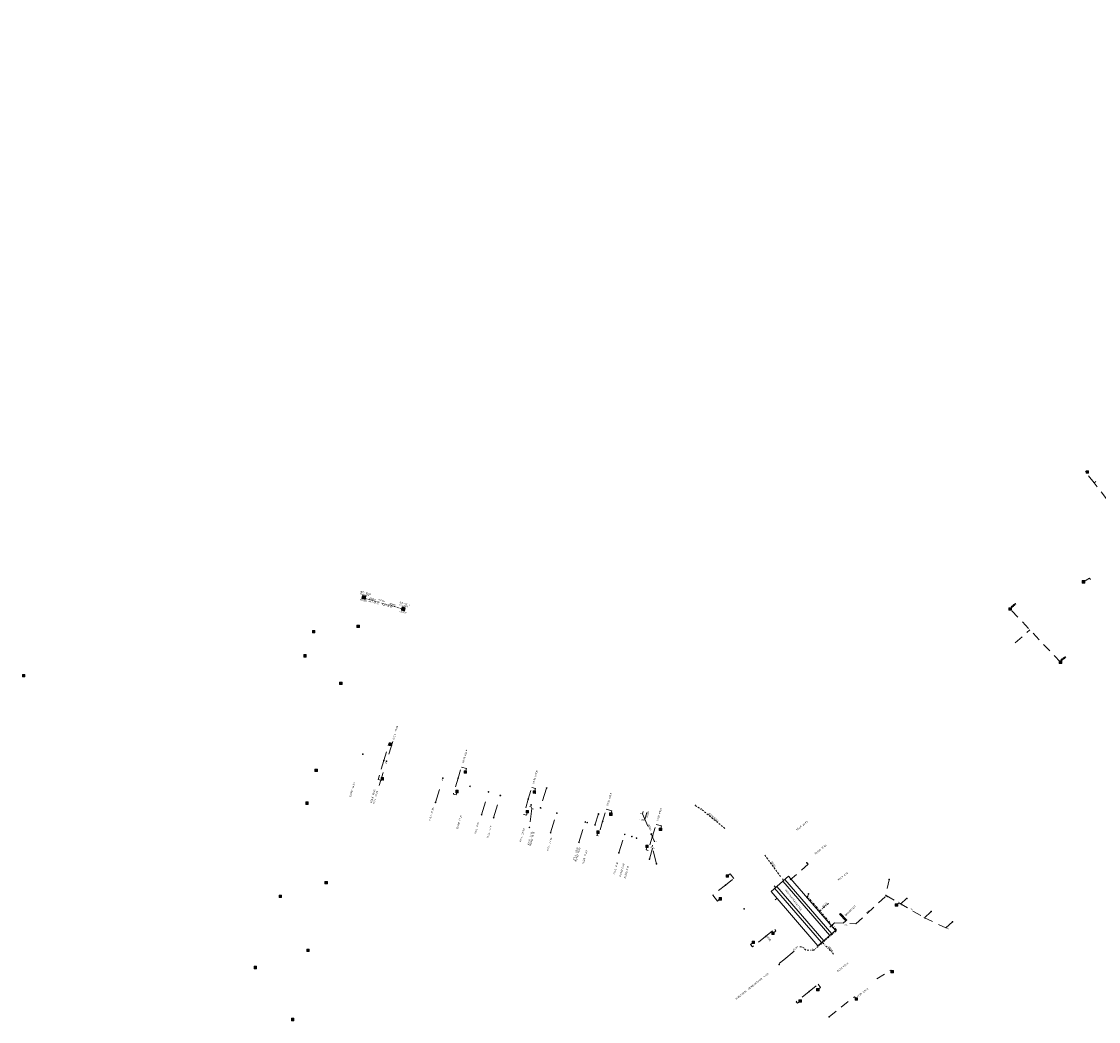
# Model space of a CAD drawing. Header units: inches. Extents: x 0 to 191500, y 0 to 342750.
# Tile 63 of 256: x 185622 to 185922, y 331179 to 331458. Entities that reach past the tile are written whole.
import ezdxf
from ezdxf import colors
from ezdxf.entities.mleader import LeaderData, LeaderLine
from ezdxf.math import Vec2, Vec3

# ---------------------------------------------------------------- set-up
doc = ezdxf.new("R2010")
doc.units = ezdxf.units.IN
doc.header["$MEASUREMENT"] = 0
for name, pattern in [('RI-DRAINAGE', [19.2, 6, -1.8, 1.8, -1.8, 2.4, -1.8, 1.8, -1.8]), ('RI-GWA_HUISAANSLUITING', [23, 4, -1.8, 2.6, -1.8, 4.6, -1.8, 4.6, -1.8]), ('RI-HWA_KOLKAANSLUITING', [4.3, 2.5, -1.8]), ('RI-VWA_HUISAANSLUITING', [6.1, 2.5, -1.8, 0, -1.8])]:
    doc.linetypes.add(name, pattern=pattern)
doc.layers.get('0').update_dxf_attribs({"lineweight": 20})
for name, color, linetype, lineweight in [('ECW', 150, 'Continuous', 20), ('N-WE-RI-DRAINAGE-G', 90, 'RI-DRAINAGE', 20), ('N-WE-RI-GWA-MAATVOERING-T25', 30, 'RI-GWA_HUISAANSLUITING', 20), ('N-WE-RI-HWA-MAATVOERING-T25', 151, 'Continuous', 20), ('N-WE-RI-HWA_GOOT_LIJNGOOT-G', 220, 'Continuous', 20), ('N-WE-RI-HWA_INFILTRATIE', 4, 'Continuous', 20), ('N-WE-RI-HWA_KOLK-S', 150, 'Continuous', 20), ('N-WE-RI-HWA_KOLKAANSLUITING', 150, 'RI-HWA_KOLKAANSLUITING', 20), ('N-WE-RI-HWA_RIOOLPUT_ONTSTOPPINGSPUT-G', 150, 'Continuous', 20), ('N-WE-RI-INLAAT', 7, 'Continuous', 20), ('N-WE-RI-VWA-MAATVOERING-T25', 30, 'Continuous', 20), ('N-WE-RI-VWA_HUISAANSLUITING', 20, 'RI-VWA_HUISAANSLUITING', 20), ('N-WE-RI-VWA_HUISAANSLUITING_PVC-G', 20, 'RI-VWA_HUISAANSLUITING', 20), ('N-WE-RI-VWA_HUISAANSLUITING_PVC_160-G', 20, 'RI-VWA_HUISAANSLUITING', 20), ('N-WE-RI-VWA_RIOOLPUT_ONTSTOPPINGSPUT-G', 30, 'Continuous', 20), ('Tekst algemeen', 7, 'Continuous', 20)]:
    doc.layers.add(name, color=color, linetype=linetype, lineweight=lineweight)
doc.styles.add('Style-WORKING', font='WORKING.shx')
doc.styles.add('Verdana', font='arial.ttf')
doc.dimstyles.new('Waterblock1OP1', dxfattribs={"dimscale": 3, "dimtxt": 30, "dimasz": 20, "dimexe": 2, "dimexo": 1, "dimgap": 5, "dimtad": 1, "dimdec": 1, "dimdsep": 46, "dimtxsty": 'Verdana', "dimcen": -10, "dimse1": 1, "dimse2": 1, "dimadec": 0, "dimazin": 0, "dimtfac": 1, "dimtdec": 1, "dimtmove": 1, "dimatfit": 3, "dimfxl": 1, "dimtolj": 1, "dimtzin": 0, "dimarcsym": 0})
picture_1 = doc.add_image_def('image1.ecw', size_in_pixel=(220000, 285000))

# ---------------------------------------------------------------- blocks, each defined once
blk = doc.blocks.new('A$C2C270354')
h = blk.add_hatch(color=256)
h.dxf.hatch_style = 1
edge = h.paths.add_edge_path()
edge.add_arc((0, 0), 0.1, 0, 360)
blk.add_circle((0, 0), 0.1)

msp = doc.modelspace()

# ---------------------------------------------------------------- linework, layer by layer
at = {"layer": 'N-WE-RI-DRAINAGE-G'}
for p, q in [((185850.18703, 331209.07146), (185850.39622, 331209.28596)), ((185850.18703, 331209.07146), (185851.94518, 331207.17431)), ((185850.39622, 331209.28596), (185852.15437, 331207.38881)), ((185851.94518, 331207.17431), (185852.15437, 331207.38881))]:
    msp.add_line(p, q, dxfattribs=at)
at = {"layer": 'N-WE-RI-HWA_GOOT_LIJNGOOT-G'}
for p, q in [((185717.357, 331297.79997), (185717.163, 331296.961)), ((185717.17263, 331297.00263), (185717.84584, 331297.67584)), ((185717.24016, 331297.29467), (185717.66679, 331297.72131)), ((185717.30769, 331297.5867), (185717.48775, 331297.76677)), ((185717.31471, 331296.92021), (185718.02488, 331297.63038)), ((185718.243, 331297.575), (185717.357, 331297.79997)), ((185717.49164, 331296.87263), (185718.20393, 331297.58492)), ((185718.063, 331296.719), (185718.243, 331297.575)), ((185717.163, 331296.961), (185718.063, 331296.719)), ((185717.66857, 331296.82506), (185718.19627, 331297.35275)), ((185717.8455, 331296.77748), (185718.13649, 331297.06846)), ((185718.02244, 331296.72991), (185718.07671, 331296.78418)), ((185728.188, 331293.706), (185728.406, 331294.638)), ((185728.23269, 331293.69429), (185729.01025, 331294.47185)), ((185728.23932, 331293.92543), (185728.83417, 331294.52027)), ((185728.30787, 331294.21848), (185728.65808, 331294.56869)), ((185728.37642, 331294.51153), (185728.48199, 331294.6171)), ((185728.406, 331294.638), (185729.257, 331294.404)), ((185728.41059, 331293.64768), (185729.18634, 331294.42343)), ((185728.188, 331293.706), (185729.062, 331293.477)), ((185728.58849, 331293.60107), (185729.22119, 331294.23377)), ((185728.76638, 331293.55446), (185729.16138, 331293.94946)), ((185728.94428, 331293.50785), (185729.10158, 331293.66515)), ((185729.257, 331294.404), (185729.062, 331293.477))]:
    msp.add_line(p, q, dxfattribs=at)
at = {"layer": 'N-WE-RI-HWA_INFILTRATIE'}
for p, q in [((185831.08526, 331215.4209, 65.483), (185835.99642, 331219.66517, 65.416)), ((185835.99642, 331219.66517, 65.416), (185849.07378, 331204.53299, 65.416)), ((185832.68453, 331216.803, 65.4819), (185845.76173, 331201.67069, 65.46169)), ((185834.34222, 331218.23559, 65.41715), (185847.41974, 331203.10356, 65.43804)), ((185834.94757, 331218.75874, 65.41672), (185848.02503, 331203.62665, 65.42998)), ((185831.08526, 331215.4209, 65.483), (185844.16262, 331200.28873, 65.483)), ((185832.07918, 331216.27985, 65.48231), (185845.15644, 331201.14759, 65.46976)), ((185849.07378, 331204.53299, 65.416), (185844.16262, 331200.28873, 65.483))]:
    msp.add_line(p, q, dxfattribs=at)
at = {"layer": 'N-WE-RI-HWA_KOLK-S'}
for p, q in [((185918.82217, 331332.53039), (185918.82067, 331331.83394)), ((185918.82067, 331331.83394), (185919.51862, 331332.52889)), ((185918.82067, 331331.83394), (185919.51713, 331331.83244)), ((185918.82217, 331332.53039), (185919.51713, 331331.83244)), ((185919.51862, 331332.52889), (185918.82217, 331332.53039)), ((185919.51713, 331331.83244), (185919.51862, 331332.52889)), ((185917.75493, 331301.94781), (185917.75343, 331301.25135)), ((185917.75343, 331301.25135), (185918.45138, 331301.94631)), ((185917.75343, 331301.25135), (185918.44989, 331301.24986)), ((185917.75493, 331301.94781), (185918.44989, 331301.24986)), ((185918.45138, 331301.94631), (185917.75493, 331301.94781)), ((185918.44989, 331301.24986), (185918.45138, 331301.94631)), ((185897.32396, 331294.36902), (185897.32246, 331293.67257)), ((185897.32246, 331293.67257), (185898.02041, 331294.36752)), ((185897.32246, 331293.67257), (185898.01892, 331293.67107)), ((185897.32396, 331294.36902), (185898.01892, 331293.67107)), ((185898.02041, 331294.36752), (185897.32396, 331294.36902)), ((185898.01892, 331293.67107), (185898.02041, 331294.36752)), ((185715.80095, 331289.5715), (185715.79945, 331288.87504)), ((185715.79945, 331288.87504), (185716.4974, 331289.57)), ((185715.79945, 331288.87504), (185716.4959, 331288.87355)), ((185715.80095, 331289.5715), (185716.4959, 331288.87355)), ((185716.4974, 331289.57), (185715.80095, 331289.5715)), ((185716.4959, 331288.87355), (185716.4974, 331289.57)), ((185703.39895, 331288.0855), (185703.39745, 331287.38904)), ((185703.39745, 331287.38904), (185704.0954, 331288.084)), ((185703.39745, 331287.38904), (185704.0939, 331287.38755)), ((185703.39895, 331288.0855), (185704.0939, 331287.38755)), ((185704.0954, 331288.084), (185703.39895, 331288.0855)), ((185704.0939, 331287.38755), (185704.0954, 331288.084)), ((185700.98295, 331281.3385), (185700.98145, 331280.64204)), ((185700.98145, 331280.64204), (185701.6794, 331281.337)), ((185700.98145, 331280.64204), (185701.6779, 331280.64055)), ((185700.98295, 331281.3385), (185701.6779, 331280.64055)), ((185701.6794, 331281.337), (185700.98295, 331281.3385)), ((185701.6779, 331280.64055), (185701.6794, 331281.337)), ((185911.32688, 331279.587), (185911.32539, 331278.89054)), ((185911.32539, 331278.89054), (185912.02334, 331279.5855)), ((185911.32688, 331279.587), (185912.02184, 331278.88905)), ((185912.02334, 331279.5855), (185911.32688, 331279.587)), ((185912.02184, 331278.88905), (185912.02334, 331279.5855)), ((185911.32539, 331278.89054), (185912.02184, 331278.88905)), ((185622.68495, 331275.8455), (185622.68345, 331275.14904)), ((185622.68345, 331275.14904), (185623.3814, 331275.844)), ((185622.68345, 331275.14904), (185623.3799, 331275.14755)), ((185622.68495, 331275.8455), (185623.3799, 331275.14755)), ((185623.3814, 331275.844), (185622.68495, 331275.8455)), ((185623.3799, 331275.14755), (185623.3814, 331275.844)), ((185710.96195, 331273.6765), (185710.96045, 331272.98004)), ((185710.96045, 331272.98004), (185711.6584, 331273.675)), ((185710.96195, 331273.6765), (185711.6569, 331272.97855)), ((185711.6584, 331273.675), (185710.96195, 331273.6765)), ((185711.6569, 331272.97855), (185711.6584, 331273.675)), ((185710.96045, 331272.98004), (185711.6569, 331272.97855)), ((185724.78847, 331256.71934), (185724.78697, 331256.02288)), ((185724.78697, 331256.02288), (185725.48492, 331256.71784)), ((185724.78697, 331256.02288), (185725.48342, 331256.02139)), ((185724.78847, 331256.71934), (185725.48342, 331256.02139)), ((185725.48492, 331256.71784), (185724.78847, 331256.71934)), ((185725.48342, 331256.02139), (185725.48492, 331256.71784)), ((185704.12495, 331249.4535), (185704.12345, 331248.75704)), ((185704.12345, 331248.75704), (185704.8214, 331249.452)), ((185704.12495, 331249.4535), (185704.8199, 331248.75555)), ((185704.8214, 331249.452), (185704.12495, 331249.4535)), ((185704.8199, 331248.75555), (185704.8214, 331249.452)), ((185704.12345, 331248.75704), (185704.8199, 331248.75555)), ((185722.50847, 331247.12534), (185722.50697, 331246.42888)), ((185722.50697, 331246.42888), (185723.20492, 331247.12384)), ((185722.50847, 331247.12534), (185723.20342, 331246.42739)), ((185723.20492, 331247.12384), (185722.50847, 331247.12534)), ((185723.20342, 331246.42739), (185723.20492, 331247.12384)), ((185745.63127, 331249.00383), (185745.62977, 331248.30738)), ((185745.62977, 331248.30738), (185746.32772, 331249.00233)), ((185745.62977, 331248.30738), (185746.32623, 331248.30588)), ((185745.63127, 331249.00383), (185746.32623, 331248.30588)), ((185746.32772, 331249.00233), (185745.63127, 331249.00383)), ((185746.32623, 331248.30588), (185746.32772, 331249.00233)), ((185722.50697, 331246.42888), (185723.20342, 331246.42739)), ((185743.32952, 331243.59097), (185743.32803, 331242.89452)), ((185743.32803, 331242.89452), (185744.02597, 331243.58948)), ((185743.32952, 331243.59097), (185744.02448, 331242.89303)), ((185744.02597, 331243.58948), (185743.32952, 331243.59097)), ((185744.02448, 331242.89303), (185744.02597, 331243.58948)), ((185743.32803, 331242.89452), (185744.02448, 331242.89303)), ((185764.84427, 331243.41283), (185764.84277, 331242.71638)), ((185764.84277, 331242.71638), (185765.54072, 331243.41133)), ((185764.84277, 331242.71638), (185765.53923, 331242.71488)), ((185764.84427, 331243.41283), (185765.53923, 331242.71488)), ((185765.54072, 331243.41133), (185764.84427, 331243.41283)), ((185765.53923, 331242.71488), (185765.54072, 331243.41133)), ((185701.57695, 331240.3275), (185701.57545, 331239.63104)), ((185701.57545, 331239.63104), (185702.2734, 331240.326)), ((185701.57545, 331239.63104), (185702.2719, 331239.62955)), ((185701.57695, 331240.3275), (185702.2719, 331239.62955)), ((185702.2734, 331240.326), (185701.57695, 331240.3275)), ((185702.2719, 331239.62955), (185702.2734, 331240.326)), ((185762.91601, 331237.95023), (185762.91452, 331237.25378)), ((185762.91452, 331237.25378), (185763.61247, 331237.94873)), ((185762.91601, 331237.95023), (185763.61097, 331237.25228)), ((185763.61247, 331237.94873), (185762.91601, 331237.95023)), ((185763.61097, 331237.25228), (185763.61247, 331237.94873)), ((185762.91452, 331237.25378), (185763.61097, 331237.25228)), ((185786.12427, 331237.25583), (185786.12277, 331236.55938)), ((185786.12277, 331236.55938), (185786.82072, 331237.25433)), ((185786.12277, 331236.55938), (185786.81923, 331236.55788)), ((185786.12427, 331237.25583), (185786.81923, 331236.55788)), ((185786.82072, 331237.25433), (185786.12427, 331237.25583)), ((185786.81923, 331236.55788), (185786.82072, 331237.25433)), ((185782.57152, 331232.25397), (185782.57003, 331231.55752)), ((185782.57003, 331231.55752), (185783.26797, 331232.25248)), ((185782.57003, 331231.55752), (185783.26648, 331231.55603)), ((185782.57152, 331232.25397), (185783.26648, 331231.55603)), ((185783.26797, 331232.25248), (185782.57152, 331232.25397)), ((185783.26648, 331231.55603), (185783.26797, 331232.25248)), ((185799.99312, 331233.02252), (185799.99162, 331232.32607)), ((185799.99162, 331232.32607), (185800.68957, 331233.02103)), ((185799.99162, 331232.32607), (185800.68807, 331232.32458)), ((185799.99312, 331233.02252), (185800.68807, 331232.32458)), ((185800.68957, 331233.02103), (185799.99312, 331233.02252)), ((185800.68807, 331232.32458), (185800.68957, 331233.02103)), ((185796.22452, 331228.30297, 65.151), (185796.22303, 331227.60652, 65.151)), ((185796.22303, 331227.60652, 65.151), (185796.92097, 331228.30148, 65.151)), ((185796.22303, 331227.60652, 65.151), (185796.91948, 331227.60503, 65.151)), ((185796.22452, 331228.30297, 65.151), (185796.91948, 331227.60503, 65.151)), ((185796.92097, 331228.30148, 65.151), (185796.22452, 331228.30297, 65.151)), ((185796.91948, 331227.60503, 65.151), (185796.92097, 331228.30148, 65.151)), ((185818.58362, 331220.05391), (185818.58212, 331219.35746)), ((185818.58212, 331219.35746), (185819.28007, 331220.05242)), ((185818.58362, 331220.05391), (185819.27858, 331219.35596)), ((185819.28007, 331220.05242), (185818.58362, 331220.05391)), ((185819.27858, 331219.35596), (185819.28007, 331220.05242)), ((185706.90195, 331218.1805), (185706.90045, 331217.48404)), ((185706.90045, 331217.48404), (185707.5984, 331218.179)), ((185706.90045, 331217.48404), (185707.5969, 331217.48255)), ((185706.90195, 331218.1805), (185707.5969, 331217.48255)), ((185707.5984, 331218.179), (185706.90195, 331218.1805)), ((185707.5969, 331217.48255), (185707.5984, 331218.179)), ((185818.58212, 331219.35746), (185819.27858, 331219.35596)), ((185694.11495, 331214.3785), (185694.11345, 331213.68204)), ((185694.11345, 331213.68204), (185694.8114, 331214.377)), ((185694.11345, 331213.68204), (185694.8099, 331213.68055)), ((185694.11495, 331214.3785), (185694.8099, 331213.68055)), ((185694.8114, 331214.377), (185694.11495, 331214.3785)), ((185694.8099, 331213.68055), (185694.8114, 331214.377)), ((185816.60542, 331213.68304), (185816.60393, 331212.98658)), ((185816.60393, 331212.98658), (185817.30188, 331213.68154)), ((185816.60542, 331213.68304), (185817.30038, 331212.98509)), ((185817.30188, 331213.68154), (185816.60542, 331213.68304)), ((185817.30038, 331212.98509), (185817.30188, 331213.68154)), ((185816.60393, 331212.98658), (185817.30038, 331212.98509)), ((185865.65847, 331211.96344), (185865.65698, 331211.26698)), ((185865.65698, 331211.26698), (185866.35493, 331211.96194)), ((185865.65698, 331211.26698), (185866.35343, 331211.26549)), ((185865.65847, 331211.96344), (185866.35343, 331211.26549)), ((185866.35493, 331211.96194), (185865.65847, 331211.96344)), ((185866.35343, 331211.26549), (185866.35493, 331211.96194)), ((185825.82226, 331201.5815), (185825.82076, 331200.88504)), ((185825.82076, 331200.88504), (185826.51871, 331201.58)), ((185825.82226, 331201.5815), (185826.51722, 331200.88355)), ((185826.51871, 331201.58), (185825.82226, 331201.5815)), ((185826.51722, 331200.88355), (185826.51871, 331201.58)), ((185831.30862, 331204.10991), (185831.30712, 331203.41346)), ((185831.30712, 331203.41346), (185832.00507, 331204.10842)), ((185831.30712, 331203.41346), (185832.00358, 331203.41196)), ((185831.30862, 331204.10991), (185832.00358, 331203.41196)), ((185832.00507, 331204.10842), (185831.30862, 331204.10991)), ((185832.00358, 331203.41196), (185832.00507, 331204.10842)), ((185701.82195, 331199.3325), (185701.82045, 331198.63604)), ((185701.82045, 331198.63604), (185702.5184, 331199.331)), ((185701.82045, 331198.63604), (185702.5169, 331198.63455)), ((185701.82195, 331199.3325), (185702.5169, 331198.63455)), ((185702.5184, 331199.331), (185701.82195, 331199.3325)), ((185702.5169, 331198.63455), (185702.5184, 331199.331)), ((185825.82076, 331200.88504), (185826.51722, 331200.88355)), ((185687.16895, 331194.5515), (185687.16745, 331193.85504)), ((185687.16745, 331193.85504), (185687.8654, 331194.55)), ((185687.16745, 331193.85504), (185687.8639, 331193.85355)), ((185687.16895, 331194.5515), (185687.8639, 331193.85355)), ((185687.8654, 331194.55), (185687.16895, 331194.5515)), ((185687.8639, 331193.85355), (185687.8654, 331194.55)), ((185864.48304, 331193.42324), (185864.48155, 331192.72678)), ((185864.48155, 331192.72678), (185865.1795, 331193.42174)), ((185864.48155, 331192.72678), (185865.178, 331192.72529)), ((185864.48304, 331193.42324), (185865.178, 331192.72529)), ((185865.1795, 331193.42174), (185864.48304, 331193.42324)), ((185865.178, 331192.72529), (185865.1795, 331193.42174)), ((185843.77752, 331188.41597), (185843.77603, 331187.71952)), ((185843.77603, 331187.71952), (185844.47397, 331188.41448)), ((185843.77603, 331187.71952), (185844.47248, 331187.71803)), ((185843.77752, 331188.41597), (185844.47248, 331187.71803)), ((185844.47397, 331188.41448), (185843.77752, 331188.41597)), ((185844.47248, 331187.71803), (185844.47397, 331188.41448)), ((185838.85452, 331185.22697), (185838.85303, 331184.53052)), ((185838.85303, 331184.53052), (185839.55097, 331185.22548)), ((185838.85303, 331184.53052), (185839.54948, 331184.52903)), ((185838.85452, 331185.22697), (185839.54948, 331184.52903)), ((185839.55097, 331185.22548), (185838.85452, 331185.22697)), ((185839.54948, 331184.52903), (185839.55097, 331185.22548)), ((185854.47158, 331185.80007), (185854.47009, 331185.10362)), ((185854.47009, 331185.10362), (185855.16804, 331185.79858)), ((185854.47009, 331185.10362), (185855.16654, 331185.10212)), ((185854.47158, 331185.80007), (185855.16654, 331185.10212)), ((185855.16804, 331185.79858), (185854.47158, 331185.80007)), ((185855.16654, 331185.10212), (185855.16804, 331185.79858)), ((185697.56095, 331180.1125), (185697.55945, 331179.41604)), ((185697.55945, 331179.41604), (185698.2574, 331180.111)), ((185697.55945, 331179.41604), (185698.2559, 331179.41455)), ((185697.56095, 331180.1125), (185698.2559, 331179.41455)), ((185698.2574, 331180.111), (185697.56095, 331180.1125)), ((185698.2559, 331179.41455), (185698.2574, 331180.111))]:
    msp.add_line(p, q, dxfattribs=at)
at = {"layer": 'N-WE-RI-HWA_KOLKAANSLUITING', "ltscale": 0.2}
for p, q in [((185721.97658, 331295.89789), (185718.1155, 331296.96866)), ((185722.74742, 331295.68411), (185728.29109, 331294.14672)), ((185810.02751, 331239.48013), (185809.97084, 331239.28832)), ((185809.97084, 331239.28832), (185811.29437, 331238.52125)), ((185811.87182, 331238.12424), (185818.3619, 331232.86381)), ((185833.74314, 331219.5584), (185829.29253, 331225.59656)), ((185831.99322, 331216.98896), (185832.38062, 331216.54036)), ((185834.25619, 331218.94464), (185834.64393, 331218.49633)), ((185832.28448, 331213.07617), (185832.75797, 331213.48536))]:
    msp.add_line(p, q, dxfattribs=at)
at = {"layer": 'N-WE-RI-HWA_KOLKAANSLUITING'}
for p, q in [((185723.28584, 331251.87269), (185724.76027, 331256.77538)), ((185724.76027, 331256.77538), (185725.13216, 331256.77127)), ((185725.135, 331256.388), (185725.13216, 331256.77174)), ((185723.28584, 331251.87269), (185721.70186, 331246.60572)), ((185743.96069, 331246.90664), (185744.89418, 331250.03984)), ((185746.26853, 331249.63037), (185744.89418, 331250.03984)), ((185745.983, 331248.672), (185746.26853, 331249.63037)), ((185721.70186, 331246.60572), (185722.71922, 331246.29976)), ((185722.71922, 331246.29976), (185722.855, 331246.794)), ((185743.96069, 331246.90664), (185742.64921, 331242.50478)), ((185763.51141, 331241.08177), (185764.48137, 331244.33735)), ((185765.48153, 331244.03937), (185764.48137, 331244.33735)), ((185765.196, 331243.081), (185765.48153, 331244.03937)), ((185743.39147, 331242.28363), (185742.64921, 331242.50478)), ((185743.677, 331243.242), (185743.39147, 331242.28363)), ((185763.51141, 331241.08177), (185762.25061, 331236.85)), ((185763.259, 331237.593), (185762.97347, 331236.63463)), ((185784.21218, 331234.91426), (185785.23224, 331238.338)), ((185786.76153, 331237.88237), (185785.23224, 331238.338)), ((185786.476, 331236.924), (185786.76153, 331237.88237)), ((185762.97347, 331236.63463), (185762.25061, 331236.85)), ((185784.21218, 331234.91426), (185782.99774, 331230.8381)), ((185782.919, 331231.905), (185782.63347, 331230.94663)), ((185798.10853, 331230.77403), (185799.09331, 331234.07938)), ((185800.62053, 331233.62437), (185799.09331, 331234.07938)), ((185800.335, 331232.666), (185800.62053, 331233.62437)), ((185782.63347, 331230.94663), (185782.99774, 331230.8381)), ((185798.10853, 331230.77403), (185796.92604, 331226.80508)), ((185796.572, 331227.954, 65.151), (185796.28647, 331226.99563, 65.151)), ((185796.28647, 331226.99563, 65.151), (185796.92604, 331226.80508, 65.151)), ((185841.41921, 331222.9547, 0.217), (185836.38776, 331218.60648, 0.217)), ((185841.10893, 331223.28545, 0.217), (185841.41921, 331222.9547, 0.217)), ((185818.944, 331219.717), (185819.7329, 331220.33152)), ((185819.7329, 331220.33152), (185820.76847, 331219.0021)), ((185818.41877, 331217.17176), (185814.84319, 331214.38651)), ((185818.41877, 331217.17176), (185820.76847, 331219.0021)), ((185863.9406, 331218.67238), (185862.94994, 331214.06388)), ((185816.1511, 331212.70748), (185814.84319, 331214.38651)), ((185854.72476, 331206.34788), (185863.16874, 331214.26914)), ((185863.16874, 331214.26914), (185873.81573, 331208.09423)), ((185816.94, 331213.322), (185816.1511, 331212.70748)), ((185866.12001, 331211.72419), (185866.6698, 331212.23863)), ((185868.8406, 331213.42237), (185867.23149, 331211.91287)), ((185875.58798, 331209.75677), (185873.81573, 331208.09423)), ((185873.81573, 331208.09423), (185879.79506, 331205.23574)), ((185829.5724, 331202.85327), (185832.11202, 331204.83155)), ((185832.4579, 331204.38752), (185832.11202, 331204.83155)), ((185847.46987, 331205.45323), (185848.78227, 331206.68438)), ((185848.78227, 331206.68438), (185854.72476, 331206.34788)), ((185851.93514, 331207.25989), (185851.19275, 331206.54788)), ((185881.56733, 331206.8983), (185879.79506, 331205.23574)), ((185829.5724, 331202.85327), (185825.8874, 331199.98278)), ((185831.669, 331203.773), (185832.4579, 331204.38752)), ((185826.178, 331201.237), (185825.3891, 331200.62248)), ((185825.3891, 331200.62248), (185825.8874, 331199.98278)), ((185860.573, 331191.04), (185864.45583, 331193.52532)), ((185864.85573, 331193.07801), (185864.45583, 331193.52532)), ((185841.67246, 331187.53281), (185844.21864, 331189.5564)), ((185844.90787, 331188.68919), (185844.21864, 331189.5564)), ((185841.67246, 331187.53281), (185838.08236, 331184.67955)), ((185844.125, 331188.067), (185844.90787, 331188.68919)), ((185838.41913, 331184.25581), (185838.08236, 331184.67955)), ((185839.202, 331184.878), (185838.41913, 331184.25581)), ((185847.27216, 331180.487), (185854.29788, 331186.07074)), ((185854.807, 331185.464), (185854.29788, 331186.07074))]:
    msp.add_line(p, q, dxfattribs=at)
at = {"layer": 'N-WE-RI-HWA_KOLKAANSLUITING', "flags": 128}
for points in [[(185918.63193, 331332.19702), (185918.98972, 331332.46896), (185919.18962, 331332.19103)], [(185921.00834, 331329.15889), (185918.63193, 331332.19702)], [(185921.49354, 331329.53842), (185921.00834, 331329.15889)], [(185924.50235, 331324.69195), (185921.00834, 331329.15889)], [(185918.10005, 331301.58381), (185919.78682, 331302.65843), (185920.09935, 331302.14626), (185921.36276, 331302.33792)], [(185911.66685, 331279.2411), (185897.67144, 331294.02005)], [(185899.10389, 331284.61807), (185903.18455, 331288.19828)]]:
    msp.add_lwpolyline(points, dxfattribs=at)
at = {"layer": 'N-WE-RI-HWA_RIOOLPUT_ONTSTOPPINGSPUT-G'}
for p, q in [((185841.16345, 331223.36752), (185840.96771, 331223.32644)), ((185841.04504, 331223.44485), (185841.08612, 331223.24911)), ((185864.08676, 331218.74525), (185863.89102, 331218.70417)), ((185863.96835, 331218.82258), (185864.00943, 331218.62685)), ((185868.99896, 331213.49167), (185868.80322, 331213.45059)), ((185868.88055, 331213.569), (185868.92163, 331213.37326)), ((185875.7488, 331209.8255), (185875.55307, 331209.78442)), ((185875.6304, 331209.90283), (185875.67147, 331209.70709)), ((185881.71869, 331206.97327), (185881.52295, 331206.93219)), ((185881.60028, 331207.0506), (185881.64136, 331206.85486))]:
    msp.add_line(p, q, dxfattribs=at)
for centre in [(185841.06558, 331223.34698), (185863.98889, 331218.72471), (185868.90109, 331213.47113), (185875.65094, 331209.80496), (185881.62082, 331206.95273)]:
    msp.add_circle(centre, 0.1, dxfattribs=at)
at = {"layer": 'N-WE-RI-VWA_HUISAANSLUITING_PVC-G', "ltscale": 1.5}
for p, q in [((185725.78625, 331257.15941), (185724.05195, 331251.64229)), ((185722.02877, 331244.91493), (185724.05195, 331251.64229)), ((185737.70025, 331240.20191), (185739.72343, 331246.92926)), ((185764.47856, 331238.52566), (185763.81716, 331233.22984)), ((185764.28725, 331239.48376), (185764.17755, 331239.09205)), ((185764.17755, 331239.09205), (185764.47856, 331238.52566)), ((185795.27935, 331237.04038), (185795.47356, 331237.69838)), ((185769.72491, 331231.74316), (185771.45034, 331237.23205)), ((185777.60689, 331229.06371), (185779.39004, 331234.73621)), ((185795.27935, 331237.04038), (185797.68933, 331231.48316)), ((185795.96179, 331235.46672), (185796.50531, 331237.40747)), ((185788.73906, 331226.12231), (185790.36258, 331231.287)), ((185797.77055, 331231.29587), (185798.68116, 331229.19606)), ((185798.09126, 331227.46731), (185797.2272, 331224.38199)), ((185798.09478, 331228.32245), (185797.97191, 331227.93805)), ((185799.21013, 331223.05429), (185797.97191, 331227.93805)), ((185834.62961, 331196.39858), (185839.08761, 331199.95052)), ((185834.62961, 331196.39858), (185833.47131, 331195.4757)), ((185833.47131, 331195.4757), (185833.33811, 331195.0473))]:
    msp.add_line(p, q, dxfattribs=at)
at = {"layer": 'N-WE-RI-VWA_HUISAANSLUITING_PVC-G', "ltscale": 0.2}
for p, q in [((185841.27584, 331213.94988), (185841.543, 331214.708)), ((185849.19019, 331204.79197), (185841.27584, 331213.94988)), ((185844.69252, 331209.99635), (185847.28769, 331212.23912)), ((185849.19019, 331204.40025), (185849.19019, 331204.79197)), ((185849.19019, 331204.40025), (185842.97302, 331199.02731)), ((185839.08761, 331199.95052), (185839.97517, 331199.95052)), ((185840.77302, 331199.02731), (185839.97517, 331199.95052)), ((185842.97302, 331199.02731), (185840.77302, 331199.02731)), ((185845.44962, 331201.16761), (185848.63066, 331197.81439))]:
    msp.add_line(p, q, dxfattribs=at)
at = {"layer": 'N-WE-RI-VWA_HUISAANSLUITING_PVC-G'}
msp.add_circle((185797.72994, 331231.38951), 0.10207, dxfattribs=at)
at = {"layer": 'N-WE-RI-VWA_HUISAANSLUITING_PVC_160-G', "ltscale": 1.5}
for p, q in [((185768.62213, 331244.18339), (185766.88783, 331238.66627)), ((185750.52288, 331236.76815), (185752.42953, 331243.10804)), ((185753.8641, 331235.92951), (185755.72492, 331242.11699)), ((185783.04872, 331236.96808), (185782.0812, 331233.89024))]:
    msp.add_line(p, q, dxfattribs=at)
at = {"layer": 'N-WE-RI-VWA_RIOOLPUT_ONTSTOPPINGSPUT-G'}
for p, q in [((185768.71226, 331244.22672), (185768.532, 331244.14006)), ((185768.5788, 331244.27351), (185768.66546, 331244.09326)), ((185737.79038, 331240.24523), (185737.61013, 331240.15858)), ((185737.65693, 331240.29203), (185737.74358, 331240.11178)), ((185811.6978, 331238.383), (185811.51754, 331238.29635)), ((185811.56434, 331238.4298), (185811.651, 331238.24955)), ((185750.613, 331236.81148), (185750.43275, 331236.72482)), ((185750.47955, 331236.85827), (185750.56621, 331236.67802)), ((185753.95423, 331235.97284), (185753.77398, 331235.88619)), ((185753.82077, 331236.01964), (185753.90743, 331235.83939)), ((185783.13885, 331237.01141), (185782.95859, 331236.92476)), ((185783.00539, 331237.05821), (185783.09205, 331236.87796)), ((185763.90728, 331233.27317), (185763.72703, 331233.18651)), ((185763.77383, 331233.31997), (185763.86048, 331233.13972)), ((185769.81503, 331231.78649), (185769.63478, 331231.69983)), ((185769.68158, 331231.83329), (185769.76824, 331231.65304)), ((185777.69701, 331229.10703), (185777.51676, 331229.02038)), ((185777.56356, 331229.15383), (185777.65021, 331228.97358)), ((185788.82919, 331226.16564), (185788.64894, 331226.07899)), ((185788.69574, 331226.21244), (185788.78239, 331226.03219)), ((185797.31733, 331224.42532), (185797.13707, 331224.33866)), ((185797.18387, 331224.47211), (185797.27053, 331224.29186)), ((185799.30025, 331223.09762), (185799.12, 331223.01096)), ((185799.1668, 331223.14442), (185799.25345, 331222.96417)), ((185841.63313, 331214.75133, 65.423), (185841.45287, 331214.66467, 65.423)), ((185841.49967, 331214.79813, 65.423), (185841.58633, 331214.61787, 65.423))]:
    msp.add_line(p, q, dxfattribs=at)
for centre in [(185768.62213, 331244.18339), (185737.70025, 331240.20191), (185811.60767, 331238.33968), (185750.52288, 331236.76815), (185753.8641, 331235.92951), (185783.04872, 331236.96808), (185763.81716, 331233.22984), (185769.72491, 331231.74316), (185777.60689, 331229.06371), (185788.73906, 331226.12231), (185797.2272, 331224.38199), (185799.21013, 331223.05429), (185841.543, 331214.708, 65.423)]:
    msp.add_circle(centre, 0.1, dxfattribs=at)

# ---------------------------------------------------------------- block references
at = {"layer": 'N-WE-RI-INLAAT', "rotation": 0.06357443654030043}
for p in [(185717.42514, 331253.63523), (185723.28584, 331251.87269), (185724.05195, 331251.64229), (185739.72343, 331246.92926), (185743.96069, 331246.90664), (185747.2745, 331244.65836), (185752.42953, 331243.10804), (185755.72492, 331242.11699), (185763.51141, 331241.08177), (185764.28725, 331239.48376), (185766.88783, 331238.66627), (185766.95838, 331238.64409), (185771.45034, 331237.23205), (185779.39004, 331234.73621), (185779.93246, 331234.5657), (185784.21218, 331234.91426), (185782.0812, 331233.89024), (185790.36258, 331231.287), (185792.33415, 331230.66723), (185793.66972, 331230.2474), (185798.10853, 331230.77403), (185818.41877, 331217.17176), (185823.58078, 331210.54502), (185829.5724, 331202.85327), (185833.33811, 331195.0473), (185841.67246, 331187.53281), (185847.27216, 331180.487)]:
    msp.add_blockref('A$C2C270354', p, dxfattribs=at)

# ---------------------------------------------------------------- texts
at = {"layer": 'N-WE-RI-GWA-MAATVOERING-T25', "char_height": 0.5, "attachment_point": 1, "rotation": 38.5285518}
for s, insert, width in [('{\\Fisocp|c0;BLIND 15.85}', (185843.17275, 331226.06713, -65.755), 7.165053), ('{\\Fisocp|c0;HUISAANSL. GEMEENTEHUIS 37.30}', (185821.119, 331185.59133), 12.1313166)]:
    msp.add_mtext(s, dxfattribs=dict(at, insert=insert, width=width))
at = {"layer": 'N-WE-RI-HWA-MAATVOERING-T25', "char_height": 0.4, "attachment_point": 1}
for s, insert, rotation in [('bob = 62.99', (185716.90346, 331299.15599), 343.3336648), ('+64.456', (185716.6139, 331296.96343), 342.5558627), ('bob = 62.95', (185719.03486, 331296.4815), 345), ('+64.553', (185721.77234, 331296.93487), 342.5558627), ('bob = 62.95', (185722.83695, 331295.49138), 345), ('bob = 62.99', (185727.78935, 331296.1595), 343.3336648), ('+64.433', (185727.68441, 331293.67406), 342.5558627)]:
    msp.add_mtext_dynamic_manual_height_columns(s, width=4.0205414, gutter_width=4.75256, heights=[0], dxfattribs=dict(at, insert=insert, rotation=rotation))
at = {"layer": 'N-WE-RI-HWA-MAATVOERING-T25', "ltscale": 0.2, "char_height": 0.5, "attachment_point": 1}
for s, insert, rotation in [('%%C200', (185719.39787, 331297.28041), 342.770122), ('%%C200', (185724.91705, 331295.73437), 342.770122), ('%%C200', (185813.8399, 331237.32025), 320), ('%%C160', (185815.26798, 331236.15466), 320), ('%%C160', (185831.45572, 331223.86624), 303.3394315), ('%%C250', (185830.14082, 331203.08704), 308)]:
    msp.add_mtext_dynamic_manual_height_columns(s, width=4.0205414, gutter_width=4.75256, heights=[0], dxfattribs=dict(at, insert=insert, rotation=rotation))
at = {"layer": 'N-WE-RI-HWA-MAATVOERING-T25', "char_height": 0.5, "attachment_point": 1}
for s, insert, width, rotation in [('{\\Fisocp|c0;69.70 KOLK}', (185745.06422, 331251.25155), 6.1245886, 73.9107255), ('{\\Fisocp|c0;49.30 KOLK}', (185764.62023, 331245.42939), 6.1245886, 73.9107255), ('{\\Fisocp|c0;KOLK 38.35}', (185719.4635, 331240.12254), 6.1245886, 73.9107255), ('{\\Fisocp|c0;27.70 KOLK}', (185785.27383, 331239.27445), 6.1245886, 73.9107255), ('{\\Fisocp|c0;13.20 KOLK}', (185799.21519, 331235.13144), 6.1245886, 73.9107255), ('{\\Fisocp|c0;KOLK 24.25}', (185838.02657, 331232.7062, -65.755), 7.165053, 38.5285518), ('{\\Fisocp|c0;KOLK 6.10}', (185849.58292, 331218.70142, -65.755), 7.165053, 38.5285518), ('{\\Fisocp|c0;24.00 KOLK}', (185849.36955, 331193.29397), 7.165053, 38.5285518), ('{\\Fisocp|c0;15.00 KOLK}', (185854.96925, 331186.24816), 7.165053, 38.5285518)]:
    msp.add_mtext(s, dxfattribs=dict(at, insert=insert, width=width, rotation=rotation))
at = {"layer": 'N-WE-RI-HWA_KOLKAANSLUITING'}
for s, p in [('B45', (185863.01416, 331213.93424)), ('T-st', (185866.38329, 331212.5122)), ('T-st', (185866.81088, 331211.7616)), ('T-st', (185873.35622, 331207.96821)), ('B90', (185879.94081, 331205.11679))]:
    msp.add_text(s, height=0.25, rotation=330.3331106, dxfattribs=at).set_placement(p)
at = {"layer": 'N-WE-RI-HWA_KOLKAANSLUITING', "char_height": 0.25, "attachment_point": 1}
for s, insert, rotation in [('%%C160', (185869.88516, 331210.77391), 329.5410805), ('%%C160', (185857.58707, 331209.50172), 43.3815718), ('%%C200', (185851.50743, 331206.19859), 356.3651035)]:
    msp.add_mtext_dynamic_manual_height_columns(s, width=4.0205414, gutter_width=4.75256, heights=[0], dxfattribs=dict(at, insert=insert, rotation=rotation))
at = {"layer": 'N-WE-RI-VWA-MAATVOERING-T25'}
for s, p in [('Klik inlaat', (185794.44422, 331235.16995)), ('B45', (185794.61526, 331236.94933)), ('T-st', (185797.84881, 331231.35402)), ('B45', (185798.71153, 331229.27774)), ('B30', (185797.42793, 331227.62481)), ('T-st', (185798.18178, 331227.30121))]:
    msp.add_text(s, height=0.25, dxfattribs=at).set_placement(p)
at = {"layer": 'N-WE-RI-VWA-MAATVOERING-T25', "ltscale": 0.2}
for p in [(185839.54681, 331199.72026), (185842.45004, 331199.3506)]:
    msp.add_text('B45', height=0.25, rotation=330.3331106, dxfattribs=at).set_placement(p)
at = {"layer": 'N-WE-RI-VWA-MAATVOERING-T25', "char_height": 0.5, "width": 6.1245886, "attachment_point": 1, "rotation": 73.9107255}
for s, insert in [('{\\Fisocp|c0;H.S.R. 37.60}', (185725.74262, 331257.79853)), ('\\pxt3;{\\Fisocp|c0;BLIND 44.47}', (185713.67392, 331241.86369)), ('{\\Fisocp|c0;H.S.L 37.60}', (185720.2296, 331239.89214)), ('{\\Fisocp|c0;H.S.L. 21.35}', (185735.76286, 331235.20259)), ('{\\Fisocp|c0;BLIND 13.30}', (185743.44868, 331232.89663)), ('{\\Fisocp|c0;H.S.L. 8.15}', (185748.40792, 331231.4154)), ('{\\Fisocp|c0;H.S.L. 4.45}', (185751.92653, 331230.35722)), ('{\\Fisocp|c0;H.S.L. 35.90}', (185760.98508, 331229.21294)), ('{\\Fisocp|c0;H.S.R. 33.70}', (185763.20946, 331228.38684)), ('{\\Fisocp|c0;BLIND 33.10}', (185763.76045, 331228.22113)), ('{\\Fisocp|c0;H.S.L. 27.90}', (185768.59987, 331226.76347)), ('{\\Fisocp|c0;H.S.L. 20.10}', (185775.94484, 331224.12959)), ('{\\Fisocp|c0;BLIND 19.50}', (185776.47328, 331223.80318)), ('{\\Fisocp|c0;H.S.R. 17.40}', (185778.46696, 331223.14415)), ('{\\Fisocp|c0;H.S.L. 8.30}', (185787.09857, 331220.26241)), ('{\\Fisocp|c0;BLIND 6.50}', (185788.78525, 331219.62664)), ('{\\Fisocp|c0;BLIND 5.10}', (185790.09325, 331219.12001))]:
    msp.add_mtext(s, dxfattribs=dict(at, insert=insert))
at = {"layer": 'N-WE-RI-VWA-MAATVOERING-T25', "char_height": 0.5, "attachment_point": 1}
for s, insert, rotation in [('%%C125', (185796.24115, 331236.0929), 74.9499999), ('%%C250', (185797.16696, 331234.10586), 294.6884), ('%%C200', (185837.10874, 331199.19535), 39.2201677)]:
    msp.add_mtext_dynamic_manual_height_columns(s, width=4.0205414, gutter_width=4.75256, heights=[0], dxfattribs=dict(at, insert=insert, rotation=rotation))
at = {"layer": 'N-WE-RI-VWA-MAATVOERING-T25', "ltscale": 0.2, "char_height": 0.5, "attachment_point": 1}
for s, insert, rotation in [('%%C110', (185845.18591, 331211.28073, 65.423), 40.638663), ('%%C200', (185847.33922, 331200.16287), 311)]:
    msp.add_mtext_dynamic_manual_height_columns(s, width=4.0205414, gutter_width=4.75256, heights=[0], dxfattribs=dict(at, insert=insert, rotation=rotation))
at = {"layer": 'N-WE-RI-VWA_HUISAANSLUITING'}
for p in [(185763.58669, 331238.887), (185764.5133, 331238.29055)]:
    msp.add_text('B45', height=0.25, dxfattribs=at).set_placement(p)
at = {"layer": 'Tekst algemeen', "char_height": 0.5, "attachment_point": 1, "rotation": 345.3677909, "line_spacing_factor": 0.6, "style": 'Style-WORKING'}
for insert in [(185716.80286, 331298.62369), (185727.71376, 331295.56526)]:
    msp.add_mtext('Rooster', dxfattribs=dict(at, insert=insert))
at = {"layer": 'Tekst algemeen', "attachment_point": 1}
for s, insert, char_height, width, rotation in [('{\\Fromans|c0;Meten}', (185897.88125, 331294.72343), 0.4, 6.618901, 40.2492298), ('{\\Fromans|c0;Meten}', (185911.73345, 331279.90405), 0.4, 6.618901, 40.2492298), ('{\\Fisocp|c0;INFILTRATIEKRATTEN}', (185835.29367, 331216.0698), 0.5, 7.165053, 307.9307114), ('{\\Fisocp|c0;DRAINGOOT}', (185851.55483, 331208.85471), 0.5, 7.165053, 43.6839127)]:
    msp.add_mtext(s, dxfattribs=dict(at, insert=insert, char_height=char_height, width=width, rotation=rotation))

# ---------------------------------------------------------------- pictures from other files: only their frames are drawn
at = {"layer": 'ECW'}
image = msp.add_image(picture_1, insert=(180500, 328500), size_in_units=(11000, 14250), dxfattribs=at)
image.dxf.flags = 7

# ---------------------------------------------------------------- leaders
at = {"layer": 'Tekst algemeen'}
msp.add_leader([(186249.29422, 330766.51862), (186240.39017, 330769.42649)], dimstyle='Waterblock1OP1', override={"dimasz": 300, "dimse1": 0, "dimse2": 0}, dxfattribs=at)
ml = msp.add_multileader_mtext('Standard', dxfattribs=at)
ml.set_content('Grindkoffer', color=256)
ml.set_leader_properties()
ml.build(insert=Vec2(0, 0))
ml.multileader.update_dxf_attribs({"text_right_attachment_type": 6, "dogleg_length": 0.2, "arrow_head_size": 5})
ctx = ml.context
ctx.base_point, ctx.char_height, ctx.arrow_head_size, ctx.landing_gap_size, ctx.plane_origin, ctx.plane_x_axis, ctx.plane_y_axis = Vec3(185789.34017, 332982.33236), 0.5, 5, 0.2, Vec3(185787.00548, 332984.05412), Vec3(0.995206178, 0.097799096), Vec3(-0.097799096, 0.995206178)
ctx.right_attachment = 6
notes = []
notes.append((ctx, [(0, (0, 0, 0), (0, 0), (1, 0), 1, [])]))
ctx.mtext.insert, ctx.mtext.text_direction, ctx.mtext.rotation, ctx.mtext.flow_direction = Vec3(185789.51476, 332982.60072), Vec3(0.995206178, 0.097799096), 0.097955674, 5
for ctx, leaders in notes:
    for number, flags, end, landing, length, lines in leaders:
        leader = LeaderData()
        leader.index, (leader.has_last_leader_line, leader.has_dogleg_vector, leader.attachment_direction) = number, flags
        leader.last_leader_point, leader.dogleg_vector, leader.dogleg_length = Vec3(end), Vec3(landing), length
        for number, points, colour, breaks in lines:
            line = LeaderLine()
            line.index, line.vertices, line.color, line.breaks = number, Vec3.list(points), colors.encode_raw_color(colour), breaks
            leader.lines.append(line)
        ctx.leaders.append(leader)

doc.saveas('drawing.dxf')
